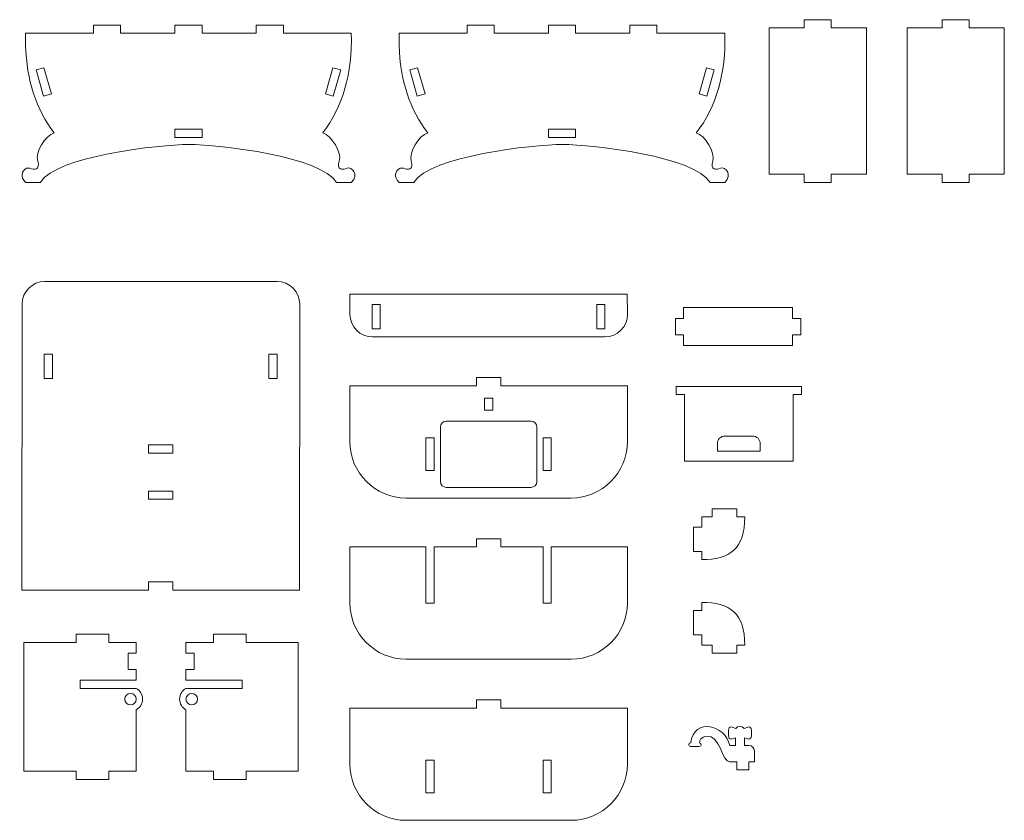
# Model space of a CAD drawing. Header units: millimetres. Extents: x -930 to 1034, y -929 to 949.
# Tile 23 of 31: x 282 to 645, y -659 to -364. Entities that reach past the tile are written whole.
import ezdxf

# ---------------------------------------------------------------- set-up
doc = ezdxf.new("R2010")
doc.units = ezdxf.units.MM
doc.header["$MEASUREMENT"] = 0
doc.layers.add('Layer 1', color=7, linetype='Continuous')

msp = doc.modelspace()

# ---------------------------------------------------------------- linework, layer by layer
at = {"layer": 'Layer 1', "color": 250, "lineweight": 9}
for points, knots in [([(369.1055, -368.9288), (369.1055, -368.9288), (349.1054, -368.9288), (349.1054, -368.9288), (349.1054, -368.9288), (349.1054, -368.9288), (349.1054, -365.9288), (349.1054, -365.9288), (349.1054, -365.9288), (349.1054, -365.9288), (339.1055, -365.9288), (339.1055, -365.9288), (339.1055, -365.9288), (339.1055, -365.9288), (339.1055, -368.9288), (339.1055, -368.9288), (339.1055, -368.9288), (339.1055, -368.9288), (319.1055, -368.9288), (319.1055, -368.9288), (319.1055, -368.9288), (319.1055, -368.9288), (319.1055, -365.9288), (319.1055, -365.9288), (319.1055, -365.9288), (319.1055, -365.9288), (309.1054, -365.9288), (309.1054, -365.9288), (309.1054, -365.9288), (309.1054, -365.9288), (309.1054, -368.9288), (309.1054, -368.9288), (309.1054, -368.9288), (309.1054, -368.9288), (284.1055, -368.9288), (284.1055, -368.9288), (284.1055, -368.9288), (284.1055, -368.9288), (284.1055, -373.4221), (284.1055, -373.4221), (284.1055, -373.4221), (284.4657, -386.2611), (287.9729, -397.0023), (294.6269, -405.6457), (294.6269, -405.6457), (291.349, -406.674), (287.506, -412.9424), (288.5571, -416.0272), (288.5571, -416.0272), (289.6392, -419.2029), (287.1961, -419.4836), (285.66, -418.7151), (285.66, -418.7151), (285.1633, -418.4661), (284.5597, -418.6199), (284.1055, -418.8928), (284.1055, -418.8928), (282.8372, -419.6539), (281.9182, -421.743), (284.1055, -423.9288), (284.1055, -423.9288), (284.1055, -423.9288), (289.5342, -423.9288), (289.5342, -423.9288), (289.5342, -423.9288), (295.2822, -414.1035), (333.7397, -410.0083), (344.1054, -409.8848), (344.1054, -409.8848), (355.8195, -410.0244), (393.0927, -414.3804), (398.6766, -423.9288), (398.6766, -423.9288), (398.6766, -423.9288), (404.1055, -423.9288), (404.1055, -423.9288), (404.1055, -423.9288), (407.1952, -420.8409), (404.0869, -417.9466), (402.5508, -418.7151), (402.5508, -418.7151), (401.0147, -419.4836), (398.5717, -419.2029), (399.6539, -416.0272), (399.6539, -416.0272), (400.7049, -412.9424), (396.8618, -406.674), (393.5839, -405.6457), (393.5839, -405.6457), (401.0001, -396.0125), (404.5071, -383.7736), (404.1055, -368.9288), (404.1055, -368.9288), (404.1055, -368.9288), (379.1054, -368.9288), (379.1054, -368.9288), (379.1054, -368.9288), (379.1054, -368.9288), (379.1054, -365.9288), (379.1054, -365.9288), (379.1054, -365.9288), (379.1054, -365.9288), (369.1055, -365.9288), (369.1055, -365.9288), (369.1055, -365.9288), (369.1055, -365.9288), (369.1055, -368.9288), (369.1055, -368.9288)], [0, 0, 0, 0, 0.03571429, 0.03571429, 0.03571429, 0.03571429, 0.07142857, 0.07142857, 0.07142857, 0.07142857, 0.10714286, 0.10714286, 0.10714286, 0.10714286, 0.14285714, 0.14285714, 0.14285714, 0.14285714, 0.17857143, 0.17857143, 0.17857143, 0.17857143, 0.21428571, 0.21428571, 0.21428571, 0.21428571, 0.25, 0.25, 0.25, 0.25, 0.28571429, 0.28571429, 0.28571429, 0.28571429, 0.32142857, 0.32142857, 0.32142857, 0.32142857, 0.35714286, 0.35714286, 0.35714286, 0.35714286, 0.39285714, 0.39285714, 0.39285714, 0.39285714, 0.42857143, 0.42857143, 0.42857143, 0.42857143, 0.46428571, 0.46428571, 0.46428571, 0.46428571, 0.5, 0.5, 0.5, 0.5, 0.53571429, 0.53571429, 0.53571429, 0.53571429, 0.57142857, 0.57142857, 0.57142857, 0.57142857, 0.60714286, 0.60714286, 0.60714286, 0.60714286, 0.64285714, 0.64285714, 0.64285714, 0.64285714, 0.67857143, 0.67857143, 0.67857143, 0.67857143, 0.71428571, 0.71428571, 0.71428571, 0.71428571, 0.75, 0.75, 0.75, 0.75, 0.78571429, 0.78571429, 0.78571429, 0.78571429, 0.82142857, 0.82142857, 0.82142857, 0.82142857, 0.85714286, 0.85714286, 0.85714286, 0.85714286, 0.89285714, 0.89285714, 0.89285714, 0.89285714, 0.92857143, 0.92857143, 0.92857143, 0.92857143, 1, 1, 1, 1]), ([(506.7415, -368.9288), (506.7415, -368.9288), (486.7415, -368.9288), (486.7415, -368.9288), (486.7415, -368.9288), (486.7415, -368.9288), (486.7415, -365.9288), (486.7415, -365.9288), (486.7415, -365.9288), (486.7415, -365.9288), (476.7416, -365.9288), (476.7416, -365.9288), (476.7416, -365.9288), (476.7416, -365.9288), (476.7416, -368.9288), (476.7416, -368.9288), (476.7416, -368.9288), (476.7416, -368.9288), (456.7416, -368.9288), (456.7416, -368.9288), (456.7416, -368.9288), (456.7416, -368.9288), (456.7416, -365.9288), (456.7416, -365.9288), (456.7416, -365.9288), (456.7416, -365.9288), (446.7416, -365.9288), (446.7416, -365.9288), (446.7416, -365.9288), (446.7416, -365.9288), (446.7416, -368.9288), (446.7416, -368.9288), (446.7416, -368.9288), (446.7416, -368.9288), (421.7416, -368.9288), (421.7416, -368.9288), (421.7416, -368.9288), (421.7416, -368.9288), (421.7416, -373.4221), (421.7416, -373.4221), (421.7416, -373.4221), (422.1019, -386.2611), (425.609, -397.0023), (432.2631, -405.6457), (432.2631, -405.6457), (428.9852, -406.674), (425.1421, -412.9424), (426.1932, -416.0272), (426.1932, -416.0272), (427.2753, -419.2029), (424.8323, -419.4836), (423.2962, -418.7151), (423.2962, -418.7151), (422.7993, -418.4661), (422.1958, -418.6199), (421.7416, -418.8928), (421.7416, -418.8928), (420.4733, -419.6539), (419.5543, -421.743), (421.7416, -423.9288), (421.7416, -423.9288), (421.7416, -423.9288), (427.1704, -423.9288), (427.1704, -423.9288), (427.1704, -423.9288), (432.9183, -414.1035), (471.3758, -410.0083), (481.7416, -409.8848), (481.7416, -409.8848), (493.4555, -410.0244), (530.7287, -414.3804), (536.3127, -423.9288), (536.3127, -423.9288), (536.3127, -423.9288), (541.7415, -423.9288), (541.7415, -423.9288), (541.7415, -423.9288), (544.8312, -420.8409), (541.7231, -417.9466), (540.187, -418.7151), (540.187, -418.7151), (538.6509, -419.4836), (536.2078, -419.2029), (537.2899, -416.0272), (537.2899, -416.0272), (538.341, -412.9424), (534.498, -406.674), (531.22, -405.6457), (531.22, -405.6457), (538.6361, -396.0125), (542.1431, -383.7736), (541.7415, -368.9288), (541.7415, -368.9288), (541.7415, -368.9288), (516.7416, -368.9288), (516.7416, -368.9288), (516.7416, -368.9288), (516.7416, -368.9288), (516.7416, -365.9288), (516.7416, -365.9288), (516.7416, -365.9288), (516.7416, -365.9288), (506.7415, -365.9288), (506.7415, -365.9288), (506.7415, -365.9288), (506.7415, -365.9288), (506.7415, -368.9288), (506.7415, -368.9288)], [0, 0, 0, 0, 0.03571429, 0.03571429, 0.03571429, 0.03571429, 0.07142857, 0.07142857, 0.07142857, 0.07142857, 0.10714286, 0.10714286, 0.10714286, 0.10714286, 0.14285714, 0.14285714, 0.14285714, 0.14285714, 0.17857143, 0.17857143, 0.17857143, 0.17857143, 0.21428571, 0.21428571, 0.21428571, 0.21428571, 0.25, 0.25, 0.25, 0.25, 0.28571429, 0.28571429, 0.28571429, 0.28571429, 0.32142857, 0.32142857, 0.32142857, 0.32142857, 0.35714286, 0.35714286, 0.35714286, 0.35714286, 0.39285714, 0.39285714, 0.39285714, 0.39285714, 0.42857143, 0.42857143, 0.42857143, 0.42857143, 0.46428571, 0.46428571, 0.46428571, 0.46428571, 0.5, 0.5, 0.5, 0.5, 0.53571429, 0.53571429, 0.53571429, 0.53571429, 0.57142857, 0.57142857, 0.57142857, 0.57142857, 0.60714286, 0.60714286, 0.60714286, 0.60714286, 0.64285714, 0.64285714, 0.64285714, 0.64285714, 0.67857143, 0.67857143, 0.67857143, 0.67857143, 0.71428571, 0.71428571, 0.71428571, 0.71428571, 0.75, 0.75, 0.75, 0.75, 0.78571429, 0.78571429, 0.78571429, 0.78571429, 0.82142857, 0.82142857, 0.82142857, 0.82142857, 0.85714286, 0.85714286, 0.85714286, 0.85714286, 0.89285714, 0.89285714, 0.89285714, 0.89285714, 0.92857143, 0.92857143, 0.92857143, 0.92857143, 1, 1, 1, 1]), ([(593.8871, -366.9345), (593.8871, -366.9345), (593.8871, -420.9298), (593.8871, -420.9298), (593.8871, -420.9298), (593.8871, -420.9298), (580.9735, -420.9291), (580.9735, -420.9291), (580.9735, -420.9291), (580.9735, -420.9291), (580.9735, -423.9288), (580.9735, -423.9288), (580.9735, -423.9288), (580.9735, -423.9288), (570.9734, -423.9288), (570.9734, -423.9288), (570.9734, -423.9288), (570.9734, -423.9288), (570.9734, -420.9285), (570.9734, -420.9285), (570.9734, -420.9285), (570.9734, -420.9285), (558.0597, -420.9278), (558.0597, -420.9278), (558.0597, -420.9278), (558.0597, -420.9278), (558.0597, -366.9306), (558.0597, -366.9306), (558.0597, -366.9306), (558.0597, -366.9306), (570.9734, -366.932), (570.9734, -366.932), (570.9734, -366.932), (570.9734, -366.932), (570.9734, -363.9325), (570.9734, -363.9325), (570.9734, -363.9325), (570.9734, -363.9325), (580.9735, -363.9325), (580.9735, -363.9325), (580.9735, -363.9325), (580.9735, -363.9325), (580.9735, -366.9331), (580.9735, -366.9331), (580.9735, -366.9331), (580.9735, -366.9331), (593.8871, -366.9345), (593.8871, -366.9345)], [0, 0, 0, 0, 0.07692308, 0.07692308, 0.07692308, 0.07692308, 0.15384615, 0.15384615, 0.15384615, 0.15384615, 0.23076923, 0.23076923, 0.23076923, 0.23076923, 0.30769231, 0.30769231, 0.30769231, 0.30769231, 0.38461538, 0.38461538, 0.38461538, 0.38461538, 0.46153846, 0.46153846, 0.46153846, 0.46153846, 0.53846154, 0.53846154, 0.53846154, 0.53846154, 0.61538462, 0.61538462, 0.61538462, 0.61538462, 0.69230769, 0.69230769, 0.69230769, 0.69230769, 0.76923077, 0.76923077, 0.76923077, 0.76923077, 0.84615385, 0.84615385, 0.84615385, 0.84615385, 1, 1, 1, 1]), ([(644.7147, -366.9345), (644.7147, -366.9345), (644.7147, -420.9298), (644.7147, -420.9298), (644.7147, -420.9298), (644.7147, -420.9298), (631.8009, -420.9291), (631.8009, -420.9291), (631.8009, -420.9291), (631.8009, -420.9291), (631.8009, -423.9288), (631.8009, -423.9288), (631.8009, -423.9288), (631.8009, -423.9288), (621.801, -423.9288), (621.801, -423.9288), (621.801, -423.9288), (621.801, -423.9288), (621.801, -420.9285), (621.801, -420.9285), (621.801, -420.9285), (621.801, -420.9285), (608.8871, -420.9278), (608.8871, -420.9278), (608.8871, -420.9278), (608.8871, -420.9278), (608.8871, -366.9306), (608.8871, -366.9306), (608.8871, -366.9306), (608.8871, -366.9306), (621.801, -366.932), (621.801, -366.932), (621.801, -366.932), (621.801, -366.932), (621.801, -363.9325), (621.801, -363.9325), (621.801, -363.9325), (621.801, -363.9325), (631.8009, -363.9325), (631.8009, -363.9325), (631.8009, -363.9325), (631.8009, -363.9325), (631.8009, -366.9331), (631.8009, -366.9331), (631.8009, -366.9331), (631.8009, -366.9331), (644.7147, -366.9345), (644.7147, -366.9345)], [0, 0, 0, 0, 0.07692308, 0.07692308, 0.07692308, 0.07692308, 0.15384615, 0.15384615, 0.15384615, 0.15384615, 0.23076923, 0.23076923, 0.23076923, 0.23076923, 0.30769231, 0.30769231, 0.30769231, 0.30769231, 0.38461538, 0.38461538, 0.38461538, 0.38461538, 0.46153846, 0.46153846, 0.46153846, 0.46153846, 0.53846154, 0.53846154, 0.53846154, 0.53846154, 0.61538462, 0.61538462, 0.61538462, 0.61538462, 0.69230769, 0.69230769, 0.69230769, 0.69230769, 0.76923077, 0.76923077, 0.76923077, 0.76923077, 0.84615385, 0.84615385, 0.84615385, 0.84615385, 1, 1, 1, 1]), ([(287.987, -382.474), (287.987, -382.474), (290.7417, -392.0871), (290.7417, -392.0871), (290.7417, -392.0871), (290.7417, -392.0871), (293.6252, -391.2612), (293.6252, -391.2612), (293.6252, -391.2612), (293.6252, -391.2612), (290.8716, -381.6478), (290.8716, -381.6478), (290.8716, -381.6478), (290.8716, -381.6478), (287.987, -382.474), (287.987, -382.474)], [0, 0, 0, 0, 0.2, 0.2, 0.2, 0.2, 0.4, 0.4, 0.4, 0.4, 0.6, 0.6, 0.6, 0.6, 1, 1, 1, 1]), ([(397.4693, -392.0871), (397.4693, -392.0871), (400.224, -382.474), (400.224, -382.474), (400.224, -382.474), (400.224, -382.474), (397.3394, -381.6478), (397.3394, -381.6478), (397.3394, -381.6478), (397.3394, -381.6478), (394.5856, -391.2612), (394.5856, -391.2612), (394.5856, -391.2612), (394.5856, -391.2612), (397.4693, -392.0871), (397.4693, -392.0871)], [0, 0, 0, 0, 0.2, 0.2, 0.2, 0.2, 0.4, 0.4, 0.4, 0.4, 0.6, 0.6, 0.6, 0.6, 1, 1, 1, 1]), ([(425.623, -382.474), (425.623, -382.474), (428.3777, -392.0871), (428.3777, -392.0871), (428.3777, -392.0871), (428.3777, -392.0871), (431.2613, -391.2612), (431.2613, -391.2612), (431.2613, -391.2612), (431.2613, -391.2612), (428.5077, -381.6478), (428.5077, -381.6478), (428.5077, -381.6478), (428.5077, -381.6478), (425.623, -382.474), (425.623, -382.474)], [0, 0, 0, 0, 0.2, 0.2, 0.2, 0.2, 0.4, 0.4, 0.4, 0.4, 0.6, 0.6, 0.6, 0.6, 1, 1, 1, 1]), ([(535.1054, -392.0871), (535.1054, -392.0871), (537.8601, -382.474), (537.8601, -382.474), (537.8601, -382.474), (537.8601, -382.474), (534.9754, -381.6478), (534.9754, -381.6478), (534.9754, -381.6478), (534.9754, -381.6478), (532.2218, -391.2612), (532.2218, -391.2612), (532.2218, -391.2612), (532.2218, -391.2612), (535.1054, -392.0871), (535.1054, -392.0871)], [0, 0, 0, 0, 0.2, 0.2, 0.2, 0.2, 0.4, 0.4, 0.4, 0.4, 0.6, 0.6, 0.6, 0.6, 1, 1, 1, 1]), ([(339.1055, -407.3364), (339.1055, -407.3364), (349.1054, -407.3364), (349.1054, -407.3364), (349.1054, -407.3364), (349.1054, -407.3364), (349.1054, -404.3364), (349.1054, -404.3364), (349.1054, -404.3364), (349.1054, -404.3364), (339.1055, -404.3364), (339.1055, -404.3364), (339.1055, -404.3364), (339.1055, -404.3364), (339.1055, -407.3364), (339.1055, -407.3364)], [0, 0, 0, 0, 0.2, 0.2, 0.2, 0.2, 0.4, 0.4, 0.4, 0.4, 0.6, 0.6, 0.6, 0.6, 1, 1, 1, 1]), ([(476.7416, -407.3364), (476.7416, -407.3364), (486.7415, -407.3364), (486.7415, -407.3364), (486.7415, -407.3364), (486.7415, -407.3364), (486.7415, -404.3364), (486.7415, -404.3364), (486.7415, -404.3364), (486.7415, -404.3364), (476.7416, -404.3364), (476.7416, -404.3364), (476.7416, -404.3364), (476.7416, -404.3364), (476.7416, -407.3364), (476.7416, -407.3364)], [0, 0, 0, 0, 0.2, 0.2, 0.2, 0.2, 0.4, 0.4, 0.4, 0.4, 0.6, 0.6, 0.6, 0.6, 1, 1, 1, 1]), ([(282.7385, -574.1706), (282.7385, -574.1706), (282.8125, -468.7443), (282.8125, -468.7443), (282.8125, -468.7443), (282.8578, -464.1726), (286.5531, -460.4319), (291.1249, -460.4319), (291.1249, -460.4319), (291.1249, -460.4319), (376.7699, -460.4319), (376.7699, -460.4319), (376.7699, -460.4319), (381.3417, -460.4319), (385.1277, -464.1727), (385.0823, -468.7443), (385.0823, -468.7443), (385.0823, -468.7443), (385.0083, -574.1706), (385.0083, -574.1706), (385.0083, -574.1706), (385.0083, -574.1706), (338.3734, -574.1706), (338.3734, -574.1706), (338.3734, -574.1706), (338.3734, -574.1706), (338.3734, -571.1706), (338.3734, -571.1706), (338.3734, -571.1706), (338.3734, -571.1706), (329.3734, -571.1706), (329.3734, -571.1706), (329.3734, -571.1706), (329.3734, -571.1706), (329.3734, -574.1706), (329.3734, -574.1706), (329.3734, -574.1706), (329.3734, -574.1706), (282.7385, -574.1706), (282.7385, -574.1706)], [0, 0, 0, 0, 0.09090909, 0.09090909, 0.09090909, 0.09090909, 0.18181818, 0.18181818, 0.18181818, 0.18181818, 0.27272727, 0.27272727, 0.27272727, 0.27272727, 0.36363636, 0.36363636, 0.36363636, 0.36363636, 0.45454545, 0.45454545, 0.45454545, 0.45454545, 0.54545455, 0.54545455, 0.54545455, 0.54545455, 0.63636364, 0.63636364, 0.63636364, 0.63636364, 0.72727273, 0.72727273, 0.72727273, 0.72727273, 0.81818182, 0.81818182, 0.81818182, 0.81818182, 1, 1, 1, 1]), ([(403.5412, -465.0899), (443.0583, -465.0899), (466.2938, -465.0899), (505.8111, -465.0899), (505.8111, -465.0899), (505.8111, -465.0899), (505.8851, -472.5378), (505.8851, -472.5378), (505.8851, -472.5378), (505.9305, -477.1094), (502.1445, -480.8502), (497.5727, -480.8502), (497.5727, -480.8502), (497.5727, -480.8502), (411.9275, -480.8502), (411.9275, -480.8502), (411.9275, -480.8502), (407.3557, -480.8502), (403.6604, -477.1095), (403.6151, -472.5378), (403.6151, -472.5378), (403.6151, -472.5378), (403.5412, -465.0899), (403.5412, -465.0899)], [0, 0, 0, 0, 0.14285714, 0.14285714, 0.14285714, 0.14285714, 0.28571429, 0.28571429, 0.28571429, 0.28571429, 0.42857143, 0.42857143, 0.42857143, 0.42857143, 0.57142857, 0.57142857, 0.57142857, 0.57142857, 0.71428571, 0.71428571, 0.71428571, 0.71428571, 1, 1, 1, 1]), ([(414.7795, -477.8502), (414.7795, -477.8502), (411.7794, -477.8502), (411.7794, -477.8502), (411.7794, -477.8502), (411.7794, -477.8502), (411.7794, -468.8502), (411.7794, -468.8502), (411.7794, -468.8502), (411.7794, -468.8502), (414.7795, -468.8502), (414.7795, -468.8502), (414.7795, -468.8502), (414.7795, -468.8502), (414.7795, -477.8502), (414.7795, -477.8502)], [0, 0, 0, 0, 0.2, 0.2, 0.2, 0.2, 0.4, 0.4, 0.4, 0.4, 0.6, 0.6, 0.6, 0.6, 1, 1, 1, 1]), ([(494.5726, -477.8502), (494.5726, -477.8502), (497.5727, -477.8502), (497.5727, -477.8502), (497.5727, -477.8502), (497.5727, -477.8502), (497.5727, -468.8502), (497.5727, -468.8502), (497.5727, -468.8502), (497.5727, -468.8502), (494.5726, -468.8502), (494.5726, -468.8502), (494.5726, -468.8502), (494.5726, -468.8502), (494.5726, -477.8502), (494.5726, -477.8502)], [0, 0, 0, 0, 0.2, 0.2, 0.2, 0.2, 0.4, 0.4, 0.4, 0.4, 0.6, 0.6, 0.6, 0.6, 1, 1, 1, 1]), ([(526.5088, -474.0461), (526.5088, -474.0461), (526.5088, -470.0552), (526.5088, -470.0552), (526.5088, -470.0552), (526.5088, -470.0552), (566.6939, -470.0552), (566.6939, -470.0552), (566.6939, -470.0552), (566.6939, -470.0552), (566.6939, -474.0461), (566.6939, -474.0461), (566.6939, -474.0461), (566.6939, -474.0461), (569.6938, -474.0461), (569.6938, -474.0461), (569.6938, -474.0461), (569.6938, -474.0461), (569.6938, -480.0461), (569.6938, -480.0461), (569.6938, -480.0461), (569.6938, -480.0461), (566.6939, -480.0461), (566.6939, -480.0461), (566.6939, -480.0461), (566.6939, -480.0461), (566.6939, -484.0369), (566.6939, -484.0369), (566.6939, -484.0369), (566.6939, -484.0369), (526.5088, -484.0369), (526.5088, -484.0369), (526.5088, -484.0369), (526.5088, -484.0369), (526.5088, -480.0461), (526.5088, -480.0461), (526.5088, -480.0461), (526.5088, -480.0461), (523.5089, -480.0461), (523.5089, -480.0461), (523.5089, -480.0461), (523.5089, -480.0461), (523.5089, -474.0461), (523.5089, -474.0461), (523.5089, -474.0461), (523.5089, -474.0461), (526.5088, -474.0461), (526.5088, -474.0461)], [0, 0, 0, 0, 0.07692308, 0.07692308, 0.07692308, 0.07692308, 0.15384615, 0.15384615, 0.15384615, 0.15384615, 0.23076923, 0.23076923, 0.23076923, 0.23076923, 0.30769231, 0.30769231, 0.30769231, 0.30769231, 0.38461538, 0.38461538, 0.38461538, 0.38461538, 0.46153846, 0.46153846, 0.46153846, 0.46153846, 0.53846154, 0.53846154, 0.53846154, 0.53846154, 0.61538462, 0.61538462, 0.61538462, 0.61538462, 0.69230769, 0.69230769, 0.69230769, 0.69230769, 0.76923077, 0.76923077, 0.76923077, 0.76923077, 0.84615385, 0.84615385, 0.84615385, 0.84615385, 1, 1, 1, 1]), ([(293.9766, -487.153), (293.9766, -487.153), (293.9766, -496.153), (293.9766, -496.153), (293.9766, -496.153), (293.9766, -496.153), (290.9767, -496.153), (290.9767, -496.153), (290.9767, -496.153), (290.9767, -496.153), (290.9767, -487.153), (290.9767, -487.153), (290.9767, -487.153), (290.9767, -487.153), (293.9766, -487.153), (293.9766, -487.153)], [0, 0, 0, 0, 0.2, 0.2, 0.2, 0.2, 0.4, 0.4, 0.4, 0.4, 0.6, 0.6, 0.6, 0.6, 1, 1, 1, 1]), ([(373.7699, -487.153), (373.7699, -487.153), (373.7699, -496.153), (373.7699, -496.153), (373.7699, -496.153), (373.7699, -496.153), (376.7698, -496.153), (376.7698, -496.153), (376.7698, -496.153), (376.7698, -496.153), (376.7698, -487.153), (376.7698, -487.153), (376.7698, -487.153), (376.7698, -487.153), (373.7699, -487.153), (373.7699, -487.153)], [0, 0, 0, 0, 0.2, 0.2, 0.2, 0.2, 0.4, 0.4, 0.4, 0.4, 0.6, 0.6, 0.6, 0.6, 1, 1, 1, 1]), ([(403.5784, -498.8502), (403.5784, -498.8502), (450.2133, -498.8502), (450.2133, -498.8502), (450.2133, -498.8502), (450.2133, -498.8502), (450.2133, -495.8502), (450.2133, -495.8502), (450.2133, -495.8502), (450.2133, -495.8502), (459.2133, -495.8502), (459.2133, -495.8502), (459.2133, -495.8502), (459.2133, -495.8502), (459.2133, -498.8502), (459.2133, -498.8502), (459.2133, -498.8502), (459.2133, -498.8502), (505.8483, -498.8502), (505.8483, -498.8502), (505.8483, -498.8502), (505.8483, -498.8502), (505.8483, -519.5456), (505.8483, -519.5456), (505.8483, -519.5456), (505.8483, -530.9281), (496.5355, -540.2409), (485.1531, -540.2409), (485.1531, -540.2409), (485.1531, -540.2409), (424.2737, -540.2409), (424.2737, -540.2409), (424.2737, -540.2409), (412.8913, -540.2409), (403.5784, -530.9281), (403.5784, -519.5456), (403.5784, -519.5456), (403.5784, -519.5456), (403.5784, -498.8502), (403.5784, -498.8502)], [0, 0, 0, 0, 0.09090909, 0.09090909, 0.09090909, 0.09090909, 0.18181818, 0.18181818, 0.18181818, 0.18181818, 0.27272727, 0.27272727, 0.27272727, 0.27272727, 0.36363636, 0.36363636, 0.36363636, 0.36363636, 0.45454545, 0.45454545, 0.45454545, 0.45454545, 0.54545455, 0.54545455, 0.54545455, 0.54545455, 0.63636364, 0.63636364, 0.63636364, 0.63636364, 0.72727273, 0.72727273, 0.72727273, 0.72727273, 0.81818182, 0.81818182, 0.81818182, 0.81818182, 1, 1, 1, 1]), ([(523.7902, -499.1121), (523.7902, -499.1121), (569.9752, -499.1121), (569.9752, -499.1121), (569.9752, -499.1121), (569.9752, -499.1121), (569.9752, -502.1121), (569.9752, -502.1121), (569.9752, -502.1121), (569.9752, -502.1121), (566.8752, -502.1121), (566.8752, -502.1121), (566.8752, -502.1121), (566.8752, -502.1121), (566.8752, -526.6196), (566.8752, -526.6196), (566.8752, -526.6196), (566.8752, -526.6196), (526.8902, -526.6196), (526.8902, -526.6196), (526.8902, -526.6196), (526.8902, -526.6196), (526.8902, -502.1121), (526.8902, -502.1121), (526.8902, -502.1121), (526.8902, -502.1121), (523.7902, -502.1121), (523.7902, -502.1121), (523.7902, -502.1121), (523.7902, -502.1121), (523.7902, -499.1121), (523.7902, -499.1121)], [0, 0, 0, 0, 0.11111111, 0.11111111, 0.11111111, 0.11111111, 0.22222222, 0.22222222, 0.22222222, 0.22222222, 0.33333333, 0.33333333, 0.33333333, 0.33333333, 0.44444444, 0.44444444, 0.44444444, 0.44444444, 0.55555556, 0.55555556, 0.55555556, 0.55555556, 0.66666667, 0.66666667, 0.66666667, 0.66666667, 0.77777778, 0.77777778, 0.77777778, 0.77777778, 1, 1, 1, 1]), ([(456.2135, -507.8696), (456.2135, -507.8696), (453.2134, -507.8696), (453.2134, -507.8696), (453.2134, -507.8696), (453.2134, -507.8696), (453.2134, -503.3696), (453.2134, -503.3696), (453.2134, -503.3696), (453.2134, -503.3696), (456.2135, -503.3696), (456.2135, -503.3696), (456.2135, -503.3696), (456.2135, -503.3696), (456.2135, -507.8696), (456.2135, -507.8696)], [0, 0, 0, 0, 0.2, 0.2, 0.2, 0.2, 0.4, 0.4, 0.4, 0.4, 0.6, 0.6, 0.6, 0.6, 1, 1, 1, 1]), ([(436.9636, -514.0316), (436.9636, -512.8559), (437.9256, -511.8938), (439.1014, -511.8938), (439.1014, -511.8938), (439.1014, -511.8938), (470.3255, -511.8938), (470.3255, -511.8938), (470.3255, -511.8938), (471.5013, -511.8938), (472.4632, -512.8559), (472.4632, -514.0316), (472.4632, -514.0316), (472.4632, -514.0316), (472.4632, -534.182), (472.4632, -534.182), (472.4632, -534.182), (472.4632, -535.3577), (471.5013, -536.3198), (470.3255, -536.3198), (470.3255, -536.3198), (470.3255, -536.3198), (439.1014, -536.3198), (439.1014, -536.3198), (439.1014, -536.3198), (437.9256, -536.3198), (436.9636, -535.3577), (436.9636, -534.182), (436.9636, -534.182), (436.9636, -534.182), (436.9636, -514.0316), (436.9636, -514.0316)], [0, 0, 0, 0, 0.11111111, 0.11111111, 0.11111111, 0.11111111, 0.22222222, 0.22222222, 0.22222222, 0.22222222, 0.33333333, 0.33333333, 0.33333333, 0.33333333, 0.44444444, 0.44444444, 0.44444444, 0.44444444, 0.55555556, 0.55555556, 0.55555556, 0.55555556, 0.66666667, 0.66666667, 0.66666667, 0.66666667, 0.77777778, 0.77777778, 0.77777778, 0.77777778, 1, 1, 1, 1]), ([(431.621, -530.1068), (431.621, -530.1068), (431.621, -518.1068), (431.621, -518.1068), (431.621, -518.1068), (431.621, -518.1068), (434.6211, -518.1068), (434.6211, -518.1068), (434.6211, -518.1068), (434.6211, -518.1068), (434.6211, -530.1068), (434.6211, -530.1068), (434.6211, -530.1068), (434.6211, -530.1068), (431.621, -530.1068), (431.621, -530.1068)], [0, 0, 0, 0, 0.2, 0.2, 0.2, 0.2, 0.4, 0.4, 0.4, 0.4, 0.6, 0.6, 0.6, 0.6, 1, 1, 1, 1]), ([(474.8058, -530.1068), (474.8058, -530.1068), (474.8058, -518.1068), (474.8058, -518.1068), (474.8058, -518.1068), (474.8058, -518.1068), (477.8059, -518.1068), (477.8059, -518.1068), (477.8059, -518.1068), (477.8059, -518.1068), (477.8059, -530.1068), (477.8059, -530.1068), (477.8059, -530.1068), (477.8059, -530.1068), (474.8058, -530.1068), (474.8058, -530.1068)], [0, 0, 0, 0, 0.2, 0.2, 0.2, 0.2, 0.4, 0.4, 0.4, 0.4, 0.6, 0.6, 0.6, 0.6, 1, 1, 1, 1]), ([(538.9836, -520.1785), (538.9836, -518.6492), (540.2346, -517.3981), (541.7639, -517.3981), (541.7639, -517.3981), (541.7639, -517.3981), (552.0013, -517.3981), (552.0013, -517.3981), (552.0013, -517.3981), (553.5307, -517.3981), (554.7818, -518.6492), (554.7818, -520.1785), (554.7818, -520.1785), (554.7818, -520.1785), (554.7818, -522.959), (554.7818, -522.959), (554.7818, -522.959), (554.7818, -522.959), (538.9836, -522.959), (538.9836, -522.959), (538.9836, -522.959), (538.9836, -522.959), (538.9836, -520.1785), (538.9836, -520.1785)], [0, 0, 0, 0, 0.14285714, 0.14285714, 0.14285714, 0.14285714, 0.28571429, 0.28571429, 0.28571429, 0.28571429, 0.42857143, 0.42857143, 0.42857143, 0.42857143, 0.57142857, 0.57142857, 0.57142857, 0.57142857, 0.71428571, 0.71428571, 0.71428571, 0.71428571, 1, 1, 1, 1]), ([(338.3734, -523.6814), (338.3734, -523.6814), (329.3734, -523.6814), (329.3734, -523.6814), (329.3734, -523.6814), (329.3734, -523.6814), (329.3734, -520.6814), (329.3734, -520.6814), (329.3734, -520.6814), (329.3734, -520.6814), (338.3734, -520.6814), (338.3734, -520.6814), (338.3734, -520.6814), (338.3734, -520.6814), (338.3734, -523.6814), (338.3734, -523.6814)], [0, 0, 0, 0, 0.2, 0.2, 0.2, 0.2, 0.4, 0.4, 0.4, 0.4, 0.6, 0.6, 0.6, 0.6, 1, 1, 1, 1]), ([(338.3734, -540.6631), (338.3734, -540.6631), (329.3734, -540.6631), (329.3734, -540.6631), (329.3734, -540.6631), (329.3734, -540.6631), (329.3734, -537.6631), (329.3734, -537.6631), (329.3734, -537.6631), (329.3734, -537.6631), (338.3734, -537.6631), (338.3734, -537.6631), (338.3734, -537.6631), (338.3734, -537.6631), (338.3734, -540.6631), (338.3734, -540.6631)], [0, 0, 0, 0, 0.2, 0.2, 0.2, 0.2, 0.4, 0.4, 0.4, 0.4, 0.6, 0.6, 0.6, 0.6, 1, 1, 1, 1]), ([(537.106, -544.177), (537.106, -544.177), (546.106, -544.177), (546.106, -544.177), (546.106, -544.177), (546.106, -544.177), (546.106, -547.177), (546.106, -547.177), (546.106, -547.177), (546.106, -547.177), (549.106, -547.177), (549.106, -547.177), (549.106, -547.177), (549.1363, -558.8866), (543.5123, -562.9373), (533.2413, -562.9373), (533.2413, -562.9373), (533.2413, -562.9373), (533.2413, -559.9373), (533.2413, -559.9373), (533.2413, -559.9373), (533.2413, -559.9373), (530.2413, -559.9373), (530.2413, -559.9373), (530.2413, -559.9373), (530.2413, -559.9373), (530.2413, -550.9373), (530.2413, -550.9373), (530.2413, -550.9373), (530.2413, -550.9373), (533.2413, -550.9373), (533.2413, -550.9373), (533.2413, -550.9373), (533.2413, -550.9373), (533.2414, -547.177), (533.2414, -547.177), (533.2414, -547.177), (533.2414, -547.177), (537.106, -547.177), (537.106, -547.177), (537.106, -547.177), (537.106, -547.177), (537.106, -544.177), (537.106, -544.177)], [0, 0, 0, 0, 0.08333333, 0.08333333, 0.08333333, 0.08333333, 0.16666667, 0.16666667, 0.16666667, 0.16666667, 0.25, 0.25, 0.25, 0.25, 0.33333333, 0.33333333, 0.33333333, 0.33333333, 0.41666667, 0.41666667, 0.41666667, 0.41666667, 0.5, 0.5, 0.5, 0.5, 0.58333333, 0.58333333, 0.58333333, 0.58333333, 0.66666667, 0.66666667, 0.66666667, 0.66666667, 0.75, 0.75, 0.75, 0.75, 0.83333333, 0.83333333, 0.83333333, 0.83333333, 1, 1, 1, 1]), ([(403.5784, -558.2409), (403.5784, -558.2409), (431.6209, -558.2409), (431.6209, -558.2409), (431.6209, -558.2409), (431.6209, -558.2409), (431.6209, -578.9362), (431.6209, -578.9362), (431.6209, -578.9362), (431.6209, -578.9362), (434.6208, -578.9362), (434.6208, -578.9362), (434.6208, -578.9362), (434.6208, -578.9362), (434.6208, -558.2409), (434.6208, -558.2409), (434.6208, -558.2409), (434.6208, -558.2409), (450.2133, -558.2409), (450.2133, -558.2409), (450.2133, -558.2409), (450.2133, -558.2409), (450.2133, -555.2409), (450.2133, -555.2409), (450.2133, -555.2409), (450.2133, -555.2409), (459.2133, -555.2409), (459.2133, -555.2409), (459.2133, -555.2409), (459.2133, -555.2409), (459.2133, -558.2409), (459.2133, -558.2409), (459.2133, -558.2409), (459.2133, -558.2409), (474.8058, -558.2409), (474.8058, -558.2409), (474.8058, -558.2409), (474.8058, -558.2409), (474.8058, -578.9362), (474.8058, -578.9362), (474.8058, -578.9362), (474.8058, -578.9362), (477.8059, -578.9362), (477.8059, -578.9362), (477.8059, -578.9362), (477.8059, -578.9362), (477.8059, -558.2409), (477.8059, -558.2409), (477.8059, -558.2409), (477.8059, -558.2409), (505.8483, -558.2409), (505.8483, -558.2409), (505.8483, -558.2409), (505.8483, -558.2409), (505.8483, -578.9363), (505.8483, -578.9363), (505.8483, -578.9363), (505.8483, -590.3188), (496.5355, -599.6316), (485.1531, -599.6316), (485.1531, -599.6316), (479.4212, -599.6316), (430.0056, -599.6316), (424.2737, -599.6316), (424.2737, -599.6316), (412.8913, -599.6316), (403.5784, -590.3188), (403.5784, -578.9363), (403.5784, -578.9363), (403.5784, -578.9363), (403.5784, -558.2409), (403.5784, -558.2409)], [0, 0, 0, 0, 0.05263158, 0.05263158, 0.05263158, 0.05263158, 0.10526316, 0.10526316, 0.10526316, 0.10526316, 0.15789474, 0.15789474, 0.15789474, 0.15789474, 0.21052632, 0.21052632, 0.21052632, 0.21052632, 0.26315789, 0.26315789, 0.26315789, 0.26315789, 0.31578947, 0.31578947, 0.31578947, 0.31578947, 0.36842105, 0.36842105, 0.36842105, 0.36842105, 0.42105263, 0.42105263, 0.42105263, 0.42105263, 0.47368421, 0.47368421, 0.47368421, 0.47368421, 0.52631579, 0.52631579, 0.52631579, 0.52631579, 0.57894737, 0.57894737, 0.57894737, 0.57894737, 0.63157895, 0.63157895, 0.63157895, 0.63157895, 0.68421053, 0.68421053, 0.68421053, 0.68421053, 0.73684211, 0.73684211, 0.73684211, 0.73684211, 0.78947368, 0.78947368, 0.78947368, 0.78947368, 0.84210526, 0.84210526, 0.84210526, 0.84210526, 0.89473684, 0.89473684, 0.89473684, 0.89473684, 1, 1, 1, 1]), ([(537.106, -597.4484), (537.106, -597.4484), (546.106, -597.4484), (546.106, -597.4484), (546.106, -597.4484), (546.106, -597.4484), (546.106, -594.4484), (546.106, -594.4484), (546.106, -594.4484), (546.106, -594.4484), (549.106, -594.4484), (549.106, -594.4484), (549.106, -594.4484), (549.1363, -582.7388), (543.5123, -578.6881), (533.2413, -578.6881), (533.2413, -578.6881), (533.2413, -578.6881), (533.2413, -581.6881), (533.2413, -581.6881), (533.2413, -581.6881), (533.2413, -581.6881), (530.2413, -581.6881), (530.2413, -581.6881), (530.2413, -581.6881), (530.2413, -581.6881), (530.2413, -590.6881), (530.2413, -590.6881), (530.2413, -590.6881), (530.2413, -590.6881), (533.2413, -590.6881), (533.2413, -590.6881), (533.2413, -590.6881), (533.2413, -590.6881), (533.2414, -594.4484), (533.2414, -594.4484), (533.2414, -594.4484), (533.2414, -594.4484), (537.106, -594.4484), (537.106, -594.4484), (537.106, -594.4484), (537.106, -594.4484), (537.106, -597.4484), (537.106, -597.4484)], [0, 0, 0, 0, 0.08333333, 0.08333333, 0.08333333, 0.08333333, 0.16666667, 0.16666667, 0.16666667, 0.16666667, 0.25, 0.25, 0.25, 0.25, 0.33333333, 0.33333333, 0.33333333, 0.33333333, 0.41666667, 0.41666667, 0.41666667, 0.41666667, 0.5, 0.5, 0.5, 0.5, 0.58333333, 0.58333333, 0.58333333, 0.58333333, 0.66666667, 0.66666667, 0.66666667, 0.66666667, 0.75, 0.75, 0.75, 0.75, 0.83333333, 0.83333333, 0.83333333, 0.83333333, 1, 1, 1, 1]), ([(327.1917, -614.3579), (327.1917, -612.6513), (326.2656, -611.1692), (324.8525, -610.4236), (324.8525, -610.4236), (324.8525, -610.4236), (304.1571, -610.4236), (304.1571, -610.4236), (304.1571, -610.4236), (304.1571, -610.4236), (304.1571, -607.4236), (304.1571, -607.4236), (304.1571, -607.4236), (304.1571, -607.4236), (324.8525, -607.4236), (324.8525, -607.4236), (324.8525, -607.4236), (324.8525, -607.4236), (324.8525, -603.4328), (324.8525, -603.4328), (324.8525, -603.4328), (324.8525, -603.4328), (321.8525, -603.4328), (321.8525, -603.4328), (321.8525, -603.4328), (321.8525, -603.4328), (321.8525, -597.4328), (321.8525, -597.4328), (321.8525, -597.4328), (321.8525, -597.4328), (324.8525, -597.4328), (324.8525, -597.4328), (324.8525, -597.4328), (324.8525, -597.4328), (324.8525, -593.4419), (324.8525, -593.4419), (324.8525, -593.4419), (324.8525, -593.4419), (314.7185, -593.4419), (314.7185, -593.4419), (314.7185, -593.4419), (314.7185, -593.4419), (314.7185, -590.4419), (314.7185, -590.4419), (314.7185, -590.4419), (314.7185, -590.4419), (302.7184, -590.4419), (302.7184, -590.4419), (302.7184, -590.4419), (302.7184, -590.4419), (302.7184, -593.4419), (302.7184, -593.4419), (302.7184, -593.4419), (302.7184, -593.4419), (283.4617, -593.4419), (283.4617, -593.4419), (283.4617, -593.4419), (283.4617, -593.4419), (283.4617, -640.9311), (283.4617, -640.9311), (283.4617, -640.9311), (283.4617, -640.9311), (302.7184, -640.9311), (302.7184, -640.9311), (302.7184, -640.9311), (302.7184, -640.9311), (302.7184, -643.9311), (302.7184, -643.9311), (302.7184, -643.9311), (302.7184, -643.9311), (314.7185, -643.9311), (314.7185, -643.9311), (314.7185, -643.9311), (314.7185, -643.9311), (314.7185, -640.9311), (314.7185, -640.9311), (314.7185, -640.9311), (314.7185, -640.9311), (324.8525, -640.9311), (324.8525, -640.9311), (324.8525, -640.9311), (324.8525, -640.9311), (324.8525, -618.2724), (324.8525, -618.2724), (324.8525, -618.2724), (326.2454, -617.5205), (327.1917, -616.0495), (327.1917, -614.3579)], [0, 0, 0, 0, 0.04347826, 0.04347826, 0.04347826, 0.04347826, 0.08695652, 0.08695652, 0.08695652, 0.08695652, 0.13043478, 0.13043478, 0.13043478, 0.13043478, 0.17391304, 0.17391304, 0.17391304, 0.17391304, 0.2173913, 0.2173913, 0.2173913, 0.2173913, 0.26086957, 0.26086957, 0.26086957, 0.26086957, 0.30434783, 0.30434783, 0.30434783, 0.30434783, 0.34782609, 0.34782609, 0.34782609, 0.34782609, 0.39130435, 0.39130435, 0.39130435, 0.39130435, 0.43478261, 0.43478261, 0.43478261, 0.43478261, 0.47826087, 0.47826087, 0.47826087, 0.47826087, 0.52173913, 0.52173913, 0.52173913, 0.52173913, 0.56521739, 0.56521739, 0.56521739, 0.56521739, 0.60869565, 0.60869565, 0.60869565, 0.60869565, 0.65217391, 0.65217391, 0.65217391, 0.65217391, 0.69565217, 0.69565217, 0.69565217, 0.69565217, 0.73913043, 0.73913043, 0.73913043, 0.73913043, 0.7826087, 0.7826087, 0.7826087, 0.7826087, 0.82608696, 0.82608696, 0.82608696, 0.82608696, 0.86956522, 0.86956522, 0.86956522, 0.86956522, 0.91304348, 0.91304348, 0.91304348, 0.91304348, 1, 1, 1, 1]), ([(340.8564, -614.3579), (340.8564, -612.6513), (341.7824, -611.1692), (343.1956, -610.4236), (343.1956, -610.4236), (343.1956, -610.4236), (363.8909, -610.4236), (363.8909, -610.4236), (363.8909, -610.4236), (363.8909, -610.4236), (363.8909, -607.4236), (363.8909, -607.4236), (363.8909, -607.4236), (363.8909, -607.4236), (343.1956, -607.4236), (343.1956, -607.4236), (343.1956, -607.4236), (343.1956, -607.4236), (343.1956, -603.4328), (343.1956, -603.4328), (343.1956, -603.4328), (343.1956, -603.4328), (346.1955, -603.4328), (346.1955, -603.4328), (346.1955, -603.4328), (346.1955, -603.4328), (346.1955, -597.4328), (346.1955, -597.4328), (346.1955, -597.4328), (346.1955, -597.4328), (343.1956, -597.4328), (343.1956, -597.4328), (343.1956, -597.4328), (343.1956, -597.4328), (343.1956, -593.4419), (343.1956, -593.4419), (343.1956, -593.4419), (343.1956, -593.4419), (353.3296, -593.4419), (353.3296, -593.4419), (353.3296, -593.4419), (353.3296, -593.4419), (353.3296, -590.4419), (353.3296, -590.4419), (353.3296, -590.4419), (353.3296, -590.4419), (365.3295, -590.4419), (365.3295, -590.4419), (365.3295, -590.4419), (365.3295, -590.4419), (365.3295, -593.4419), (365.3295, -593.4419), (365.3295, -593.4419), (365.3295, -593.4419), (384.5862, -593.4419), (384.5862, -593.4419), (384.5862, -593.4419), (384.5862, -593.4419), (384.5862, -640.9311), (384.5862, -640.9311), (384.5862, -640.9311), (384.5862, -640.9311), (365.3295, -640.9311), (365.3295, -640.9311), (365.3295, -640.9311), (365.3295, -640.9311), (365.3295, -643.9311), (365.3295, -643.9311), (365.3295, -643.9311), (365.3295, -643.9311), (353.3296, -643.9311), (353.3296, -643.9311), (353.3296, -643.9311), (353.3296, -643.9311), (353.3296, -640.9311), (353.3296, -640.9311), (353.3296, -640.9311), (353.3296, -640.9311), (343.1956, -640.9311), (343.1956, -640.9311), (343.1956, -640.9311), (343.1956, -640.9311), (343.1956, -618.2724), (343.1956, -618.2724), (343.1956, -618.2724), (341.8027, -617.5205), (340.8564, -616.0495), (340.8564, -614.3579)], [0, 0, 0, 0, 0.04347826, 0.04347826, 0.04347826, 0.04347826, 0.08695652, 0.08695652, 0.08695652, 0.08695652, 0.13043478, 0.13043478, 0.13043478, 0.13043478, 0.17391304, 0.17391304, 0.17391304, 0.17391304, 0.2173913, 0.2173913, 0.2173913, 0.2173913, 0.26086957, 0.26086957, 0.26086957, 0.26086957, 0.30434783, 0.30434783, 0.30434783, 0.30434783, 0.34782609, 0.34782609, 0.34782609, 0.34782609, 0.39130435, 0.39130435, 0.39130435, 0.39130435, 0.43478261, 0.43478261, 0.43478261, 0.43478261, 0.47826087, 0.47826087, 0.47826087, 0.47826087, 0.52173913, 0.52173913, 0.52173913, 0.52173913, 0.56521739, 0.56521739, 0.56521739, 0.56521739, 0.60869565, 0.60869565, 0.60869565, 0.60869565, 0.65217391, 0.65217391, 0.65217391, 0.65217391, 0.69565217, 0.69565217, 0.69565217, 0.69565217, 0.73913043, 0.73913043, 0.73913043, 0.73913043, 0.7826087, 0.7826087, 0.7826087, 0.7826087, 0.82608696, 0.82608696, 0.82608696, 0.82608696, 0.86956522, 0.86956522, 0.86956522, 0.86956522, 0.91304348, 0.91304348, 0.91304348, 0.91304348, 1, 1, 1, 1]), ([(322.7356, -612.2364), (321.564, -612.2364), (320.6141, -613.1862), (320.6141, -614.3579), (320.6141, -614.3579), (320.6141, -615.5296), (321.564, -616.4794), (322.7356, -616.4794), (322.7356, -616.4794), (323.9074, -616.4794), (324.8571, -615.5296), (324.8571, -614.3579), (324.8571, -614.3579), (324.8571, -613.1862), (323.9074, -612.2364), (322.7356, -612.2364)], [0, 0, 0, 0, 0.2, 0.2, 0.2, 0.2, 0.4, 0.4, 0.4, 0.4, 0.6, 0.6, 0.6, 0.6, 1, 1, 1, 1]), ([(345.3124, -612.2364), (346.484, -612.2364), (347.4339, -613.1862), (347.4339, -614.3579), (347.4339, -614.3579), (347.4339, -615.5296), (346.484, -616.4794), (345.3124, -616.4794), (345.3124, -616.4794), (344.1407, -616.4794), (343.1909, -615.5296), (343.1909, -614.3579), (343.1909, -614.3579), (343.1909, -613.1862), (344.1407, -612.2364), (345.3124, -612.2364)], [0, 0, 0, 0, 0.2, 0.2, 0.2, 0.2, 0.4, 0.4, 0.4, 0.4, 0.6, 0.6, 0.6, 0.6, 1, 1, 1, 1]), ([(403.5784, -617.6316), (403.5784, -617.6316), (450.2133, -617.6316), (450.2133, -617.6316), (450.2133, -617.6316), (450.2133, -617.6316), (450.2133, -614.6316), (450.2133, -614.6316), (450.2133, -614.6316), (450.2133, -614.6316), (459.2133, -614.6316), (459.2133, -614.6316), (459.2133, -614.6316), (459.2133, -614.6316), (459.2133, -617.6316), (459.2133, -617.6316), (459.2133, -617.6316), (459.2133, -617.6316), (505.8483, -617.6316), (505.8483, -617.6316), (505.8483, -617.6316), (505.8483, -617.6316), (505.8483, -638.327), (505.8483, -638.327), (505.8483, -638.327), (505.8483, -649.7095), (496.5355, -659.0223), (485.1531, -659.0223), (485.1531, -659.0223), (485.1531, -659.0223), (424.2737, -659.0223), (424.2737, -659.0223), (424.2737, -659.0223), (412.8913, -659.0223), (403.5784, -649.7095), (403.5784, -638.327), (403.5784, -638.327), (403.5784, -638.327), (403.5784, -617.6316), (403.5784, -617.6316)], [0, 0, 0, 0, 0.09090909, 0.09090909, 0.09090909, 0.09090909, 0.18181818, 0.18181818, 0.18181818, 0.18181818, 0.27272727, 0.27272727, 0.27272727, 0.27272727, 0.36363636, 0.36363636, 0.36363636, 0.36363636, 0.45454545, 0.45454545, 0.45454545, 0.45454545, 0.54545455, 0.54545455, 0.54545455, 0.54545455, 0.63636364, 0.63636364, 0.63636364, 0.63636364, 0.72727273, 0.72727273, 0.72727273, 0.72727273, 0.81818182, 0.81818182, 0.81818182, 0.81818182, 1, 1, 1, 1]), ([(550.1627, -624.6527), (550.6752, -624.4511), (551.2578, -624.7048), (551.4593, -625.2173), (551.4593, -625.2173), (551.6607, -625.7294), (551.6607, -627.9614), (551.4593, -628.4735), (551.4593, -628.4735), (551.2578, -628.986), (550.6752, -629.2397), (550.1627, -629.0381), (550.1627, -629.0381), (550.1627, -629.0381), (549.0226, -628.5897), (549.0226, -628.5897), (549.0226, -628.5897), (549.0226, -628.5897), (549.0226, -631.4669), (549.0226, -631.4669), (549.0226, -631.4669), (549.0226, -631.4669), (550.6137, -631.4669), (550.6137, -631.4669), (550.6137, -631.4669), (551.7152, -631.4669), (552.6137, -632.3655), (552.6137, -633.4669), (552.6137, -633.4669), (552.6137, -633.4669), (552.6137, -637.4669), (552.6137, -637.4669), (552.6137, -637.4669), (552.6137, -637.4669), (550.6189, -637.4669), (550.6189, -637.4669), (550.6189, -637.4669), (550.6189, -637.4669), (550.6189, -640.4669), (550.6189, -640.4669), (550.6189, -640.4669), (550.6189, -640.4669), (546.1189, -640.4669), (546.1189, -640.4669), (546.1189, -640.4669), (546.1189, -640.4669), (546.1189, -637.4669), (546.1189, -637.4669), (546.1189, -637.4669), (546.1189, -637.4669), (543.5856, -637.4669), (543.5856, -637.4669), (543.5856, -637.4669), (540.7244, -637.735), (540.0203, -627.3952), (535.0296, -628.0617), (535.0296, -628.0617), (533.0025, -628.3143), (532.359, -629.5487), (532.367, -630.4223), (532.367, -630.4223), (533.2581, -630.4655), (533.228, -631.8124), (532.3332, -631.8124), (532.3332, -631.8124), (532.3332, -631.8124), (529.1272, -631.8124), (529.1272, -631.8124), (529.1272, -631.8124), (528.2256, -631.8124), (528.1827, -630.4215), (529.1558, -630.4215), (529.1558, -630.4215), (530.4706, -621.1811), (541.771, -623.6428), (543.5856, -631.4669), (543.5856, -631.4669), (543.5856, -631.4669), (545.6161, -631.4669), (545.6161, -631.4669), (545.6161, -631.4669), (545.6161, -631.4669), (545.6161, -628.5898), (545.6161, -628.5898), (545.6161, -628.5898), (545.6161, -628.5898), (544.4762, -629.038), (544.4762, -629.038), (544.4762, -629.038), (543.9636, -629.2396), (543.3811, -628.9859), (543.1796, -628.4734), (543.1796, -628.4734), (542.9782, -627.9613), (542.9782, -625.7295), (543.1796, -625.2174), (543.1796, -625.2174), (543.3811, -624.7049), (543.9636, -624.4512), (544.4762, -624.6528), (544.4762, -624.6528), (544.4762, -624.6528), (545.8205, -625.1814), (545.8205, -625.1814), (545.8205, -625.1814), (546.4253, -624.1316), (548.2132, -624.1315), (548.8182, -625.1815), (548.8182, -625.1815), (548.8182, -625.1815), (550.1627, -624.6527), (550.1627, -624.6527)], [0, 0, 0, 0, 0.03448276, 0.03448276, 0.03448276, 0.03448276, 0.06896552, 0.06896552, 0.06896552, 0.06896552, 0.10344828, 0.10344828, 0.10344828, 0.10344828, 0.13793103, 0.13793103, 0.13793103, 0.13793103, 0.17241379, 0.17241379, 0.17241379, 0.17241379, 0.20689655, 0.20689655, 0.20689655, 0.20689655, 0.24137931, 0.24137931, 0.24137931, 0.24137931, 0.27586207, 0.27586207, 0.27586207, 0.27586207, 0.31034483, 0.31034483, 0.31034483, 0.31034483, 0.34482759, 0.34482759, 0.34482759, 0.34482759, 0.37931034, 0.37931034, 0.37931034, 0.37931034, 0.4137931, 0.4137931, 0.4137931, 0.4137931, 0.44827586, 0.44827586, 0.44827586, 0.44827586, 0.48275862, 0.48275862, 0.48275862, 0.48275862, 0.51724138, 0.51724138, 0.51724138, 0.51724138, 0.55172414, 0.55172414, 0.55172414, 0.55172414, 0.5862069, 0.5862069, 0.5862069, 0.5862069, 0.62068966, 0.62068966, 0.62068966, 0.62068966, 0.65517241, 0.65517241, 0.65517241, 0.65517241, 0.68965517, 0.68965517, 0.68965517, 0.68965517, 0.72413793, 0.72413793, 0.72413793, 0.72413793, 0.75862069, 0.75862069, 0.75862069, 0.75862069, 0.79310345, 0.79310345, 0.79310345, 0.79310345, 0.82758621, 0.82758621, 0.82758621, 0.82758621, 0.86206897, 0.86206897, 0.86206897, 0.86206897, 0.89655172, 0.89655172, 0.89655172, 0.89655172, 0.93103448, 0.93103448, 0.93103448, 0.93103448, 1, 1, 1, 1]), ([(431.621, -648.8882), (431.621, -648.8882), (431.621, -636.8882), (431.621, -636.8882), (431.621, -636.8882), (431.621, -636.8882), (434.6211, -636.8882), (434.6211, -636.8882), (434.6211, -636.8882), (434.6211, -636.8882), (434.6211, -648.8882), (434.6211, -648.8882), (434.6211, -648.8882), (434.6211, -648.8882), (431.621, -648.8882), (431.621, -648.8882)], [0, 0, 0, 0, 0.2, 0.2, 0.2, 0.2, 0.4, 0.4, 0.4, 0.4, 0.6, 0.6, 0.6, 0.6, 1, 1, 1, 1]), ([(474.8058, -648.8882), (474.8058, -648.8882), (474.8058, -636.8882), (474.8058, -636.8882), (474.8058, -636.8882), (474.8058, -636.8882), (477.8059, -636.8882), (477.8059, -636.8882), (477.8059, -636.8882), (477.8059, -636.8882), (477.8059, -648.8882), (477.8059, -648.8882), (477.8059, -648.8882), (477.8059, -648.8882), (474.8058, -648.8882), (474.8058, -648.8882)], [0, 0, 0, 0, 0.2, 0.2, 0.2, 0.2, 0.4, 0.4, 0.4, 0.4, 0.6, 0.6, 0.6, 0.6, 1, 1, 1, 1])]:
    msp.add_open_spline(points, degree=3, knots=knots, dxfattribs=at)

doc.saveas('drawing.dxf')
